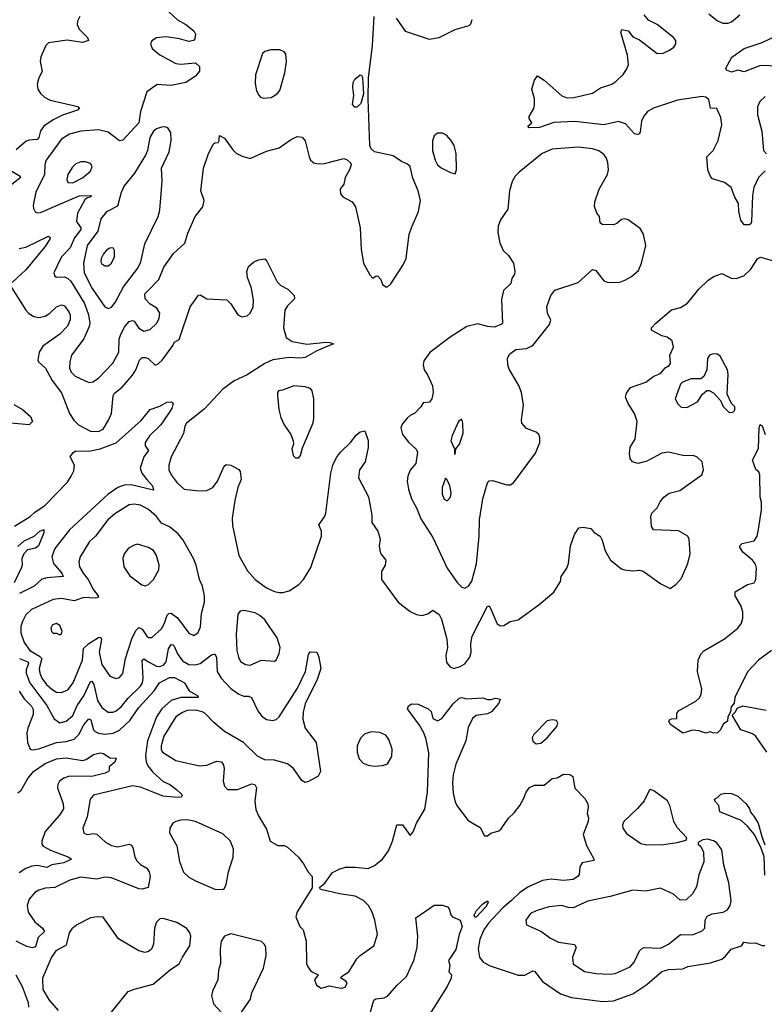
# Model space of a CAD drawing. Extents: x 1550320 to 1685906, y 509093 to 640511.
# Tile 53 of 256: x 1594917 to 1599529, y 523333 to 529435. Entities that reach past the tile are written whole.
import ezdxf

# ---------------------------------------------------------------- set-up
doc = ezdxf.new("R2010")
doc.units = 0

msp = doc.modelspace()

# ---------------------------------------------------------------- linework, layer by layer
at = {"layer": '0CON20XD'}
for points in [[(1595785.7, 529535), (1595893.4, 529433.4), (1595945, 529404.4), (1595996.2, 529365), (1596006.7, 529345), (1596002.5, 529315), (1595993.8, 529306.2), (1595965, 529300), (1595906.6, 529316.6), (1595825, 529329.4), (1595765, 529322.5), (1595735, 529303.8), (1595727.8, 529285), (1595736.7, 529256.7), (1595785, 529216.7), (1595885, 529162.9), (1595915, 529160), (1596005, 529167.5), (1596030, 529145), (1596030, 529115), (1596005, 529083.8), (1595945, 529045.8), (1595852.3, 529027.7), (1595768, 529032), (1595705, 528986.7), (1595665.5, 528865), (1595654.7, 528795), (1595555, 528688), (1595535, 528684.3), (1595465, 528737.1), (1595405, 528751.2), (1595295, 528744.6), (1595226, 528725), (1595175, 528693.3), (1595081.8, 528565), (1595073.2, 528536.8), (1595070.6, 528475), (1595017.3, 528365), (1595000, 528285), (1595002, 528265), (1595013.3, 528243.3), (1595025, 528237.5), (1595045, 528239.4), (1595285, 528342.5), (1595360, 528345), (1595356.2, 528335), (1595335, 528330), (1595321.2, 528318.8), (1595274.8, 528235), (1595269.1, 528185), (1595295.2, 528145.2), (1595295.4, 528135), (1595257.2, 528082.8), (1595229, 528021), (1595175, 527965.8), (1595128, 527865), (1595133.8, 527845), (1595145, 527838.8), (1595195, 527840.8), (1595215, 527831.8), (1595233.6, 527813.6), (1595318.4, 527675), (1595343.5, 527605), (1595351.1, 527555), (1595347.2, 527532.8), (1595313.2, 527456.8), (1595237.9, 527355), (1595226.8, 527315), (1595226.2, 527275), (1595235, 527250.8), (1595260.6, 527225), (1595345, 527185.6), (1595369.8, 527190.2), (1595405, 527212.2), (1595494.4, 527305.6), (1595531.8, 527375), (1595533.5, 527455), (1595542.5, 527485), (1595567.3, 527532.7), (1595595, 527564.5), (1595615, 527570.6), (1595625, 527567.1), (1595655, 527522), (1595685, 527503.5), (1595725, 527515.6), (1595765.6, 527555), (1595780.6, 527585), (1595784.3, 527615), (1595766.5, 527646.5), (1595725, 527670.8), (1595694.3, 527705), (1595691.9, 527735), (1595707.5, 527752.5), (1595778.2, 527825), (1595809.7, 527900.3), (1595870, 527985), (1595939.5, 528050.5), (1595957.9, 528112.1), (1596004.3, 528215), (1596050.8, 528275), (1596058.6, 528315), (1596038.6, 528375), (1596055.8, 528515), (1596085, 528600), (1596115, 528663.3), (1596125, 528671.2), (1596146.2, 528673.8), (1596152.5, 528685), (1596153.6, 528716.4), (1596185, 528700), (1596237.5, 528627.5), (1596258.3, 528608.3), (1596295, 528588.8), (1596345, 528573.8), (1596445, 528620.8), (1596525, 528640), (1596595, 528690), (1596635, 528710), (1596667.5, 528707.5), (1596684.1, 528684.1)], [(1595290, 529455), (1595274.4, 529425), (1595273.1, 529405), (1595285.5, 529375.5), (1595336.2, 529325), (1595342.5, 529305), (1595306.6, 529293.4), (1595211.9, 529308.1), (1595095, 529290.4), (1595079.6, 529275), (1595047.3, 529205), (1595044.7, 529175), (1595056.1, 529113.9), (1595035, 529073.3), (1595024.5, 529035), (1595029.4, 529005), (1595046.2, 528976.2), (1595070, 528955), (1595105, 528936.8), (1595277.3, 528897.3), (1595287.7, 528887.7), (1595275.3, 528874.7), (1595182.9, 528842.9), (1595125, 528814.7), (1595066.2, 528773.8), (1595045, 528745.7), (1595035.3, 528705), (1595025, 528691.8), (1594975, 528688.8), (1594957.9, 528682.1), (1594895, 528627.8)], [(1596684.1, 528684.1), (1596709.2, 528585), (1596718.8, 528565), (1596738.3, 528548.3), (1596765, 528542), (1596805, 528544.2), (1596925, 528573.8), (1596946.1, 528566.1), (1596967.5, 528545), (1596970, 528535), (1596960, 528505), (1596932.9, 528457.1), (1596923.6, 528416.4), (1596902.5, 528385), (1596904.2, 528355), (1596917.5, 528337.5), (1596976.4, 528306.4), (1596997.8, 528275), (1597024.7, 528144.7), (1597031.5, 528011.5), (1597045.7, 527925.7), (1597085, 527853.3), (1597105, 527832.5), (1597125, 527847.5), (1597135, 527845.8), (1597152.7, 527825), (1597163.3, 527793.3), (1597185, 527778.9), (1597195, 527778.6), (1597215, 527797.5), (1597291.9, 527915), (1597310, 527955), (1597329.7, 528105), (1597348.8, 528155), (1597386.9, 528245), (1597398.6, 528315), (1597385.6, 528375), (1597351.7, 528451.7), (1597334.7, 528524.7), (1597319.5, 528539.5), (1597282, 528555), (1597230.3, 528590.3), (1597115, 528616.2), (1597093.8, 528635), (1597086.2, 528655), (1597075.6, 528945), (1597076.9, 529075), (1597101.4, 529275), (1597112.5, 529455)], [(1597248.8, 529445), (1597305, 529363.3), (1597453.9, 529313.9), (1597515, 529324.2), (1597615, 529374.2), (1597700.7, 529399.3), (1597710.7, 529409.3), (1597718.8, 529435)], [(1599535, 528498.1), (1599493, 528457), (1599464.6, 528395.4), (1599455.7, 528345), (1599450, 528185), (1599445, 528170), (1599435, 528162.5), (1599405, 528163.3), (1599382.7, 528192.7), (1599370.8, 528245), (1599369.2, 528295), (1599346, 528335), (1599323.8, 528395), (1599282.5, 528425), (1599207.7, 528447.7), (1599195, 528462.5), (1599180, 528505), (1599172.5, 528585), (1599212, 528625), (1599243.1, 528685), (1599265, 528782.5), (1599258.7, 528828.7), (1599235.8, 528885), (1599195, 528886.7), (1599185, 528940.8), (1599166.2, 528955), (1599145, 528958.5), (1598991.2, 528935), (1598843.5, 528886.5), (1598805.5, 528865), (1598783.1, 528836.9), (1598768.7, 528805), (1598760, 528740), (1598755, 528727.5), (1598745, 528723.3), (1598725, 528728), (1598669.5, 528789.5), (1598625, 528803.6), (1598535, 528783.3), (1598354.6, 528804.6), (1598225, 528798.2), (1598135.9, 528765.9), (1598072.5, 528765), (1598063.3, 528775), (1598090, 528795), (1598073, 528823), (1598072.5, 528835), (1598101.2, 528885), (1598106.1, 528906.1), (1598106, 528945), (1598088.8, 529005), (1598105, 529060), (1598123.8, 529086.2), (1598165, 529060.8), (1598275, 528962.9), (1598305, 528950.9), (1598348.5, 528951.5), (1598465, 528979.3), (1598515, 529013.1), (1598584.1, 529035.9), (1598608.7, 529051.3), (1598654.3, 529095), (1598675.8, 529125), (1598687.1, 529155), (1598682.5, 529215), (1598641.2, 529355), (1598646.4, 529373.6), (1598685, 529366.2), (1598715, 529327.5), (1598755, 529310.8), (1598865, 529224.3), (1598903.4, 529226.6), (1598941.2, 529245), (1598968, 529265), (1598980.8, 529285), (1598980, 529305), (1598965.6, 529325), (1598865, 529404.4), (1598811.5, 529431.5), (1598784.6, 529464.6)], [(1599185, 529470), (1599238.3, 529428.3), (1599272.8, 529412.8), (1599305, 529413.5), (1599325, 529421.9), (1599376.7, 529465)], [(1599615, 529147.5), (1599505, 529150), (1599405, 529111.2), (1599365, 529120.8), (1599325, 529108.5), (1599295, 529121.2), (1599289.7, 529135), (1599327.5, 529202.5), (1599403.2, 529256.8), (1599515, 529293.5), (1599615, 529341.3)], [(1596425, 528948.8), (1596475, 528952.5), (1596511.2, 528975), (1596527.5, 528995), (1596559.2, 529105), (1596569.2, 529175), (1596565, 529220), (1596555, 529236.2), (1596527.7, 529247.7), (1596471.7, 529248.3), (1596435, 529236.7), (1596420, 529225), (1596377, 529093), (1596375, 529040), (1596384.3, 528994.3), (1596397.7, 528967.7), (1596407.5, 528955), (1596425, 528948.8)], [(1597005, 528892.5), (1596993, 528893), (1596978.3, 528908.3), (1596986.7, 528965), (1596980, 529015), (1596982.5, 529045), (1596993.6, 529066.4), (1597025, 529092.5), (1597035, 529090), (1597040, 529075), (1597045.7, 528974.3), (1597030, 528915), (1597005, 528892.5)], [(1599535, 528958.1), (1599501.5, 528928.5), (1599487.1, 528895), (1599487.1, 528845), (1599514.5, 528744.5), (1599523.1, 528625), (1599543, 528603)], [(1595465, 527645.6), (1595485, 527652.2), (1595508.2, 527681.8), (1595560.6, 527779.4), (1595649.6, 527895), (1595666.5, 527935), (1595691.3, 528045), (1595774.1, 528215), (1595784.1, 528255), (1595793.8, 528355), (1595799.2, 528435), (1595795.6, 528515), (1595841.9, 528615), (1595855.5, 528685), (1595852.9, 528735), (1595834.2, 528764.2), (1595815, 528770.8), (1595795, 528769.4), (1595765, 528758.5), (1595745, 528743.1), (1595722.5, 528705), (1595709.5, 528625), (1595696.9, 528595), (1595627.4, 528482.6), (1595563.1, 528405), (1595545, 528363.3), (1595521.8, 528278.2), (1595455, 528243.2), (1595418.6, 528201.4), (1595400.3, 528125), (1595335.7, 528035), (1595311.9, 527925), (1595316.2, 527865), (1595365, 527769.2), (1595445, 527654.4), (1595465, 527645.6)], [(1597615, 528480), (1597623.3, 528505), (1597619.4, 528605), (1597607.8, 528655), (1597588.3, 528688.3), (1597559.8, 528719.8), (1597535, 528732.2), (1597505, 528732.2), (1597485, 528715.8), (1597474.6, 528684.6), (1597474.6, 528624.6), (1597489.4, 528565), (1597505.5, 528535.5), (1597526.8, 528516.8), (1597585, 528486.7), (1597615, 528480)], [(1597675, 525912), (1597696, 525925), (1597716.7, 525955), (1597747.3, 526062.7), (1597762.5, 526235), (1597764.5, 526334.5), (1597786.5, 526465), (1597813.8, 526565), (1597825, 526576.7), (1597845, 526580), (1597935, 526551.2), (1597955, 526551.2), (1597975.8, 526564.2), (1598110.9, 526749.1), (1598138.9, 526815), (1598139.4, 526845), (1598132, 526865), (1598115, 526878), (1598055, 526901.2), (1598026.2, 526935), (1598024.2, 526955.8), (1598038, 527045), (1598026, 527125), (1598007.9, 527167.9), (1597948.3, 527268.3), (1597940, 527295), (1597937.5, 527337.5), (1597953.3, 527365), (1597990, 527390), (1598055, 527397.5), (1598094.6, 527415.4), (1598197.5, 527545), (1598207, 527573), (1598186.1, 527616.1), (1598182, 527655), (1598206, 527725), (1598232.4, 527757.6), (1598376.7, 527805), (1598465, 527886), (1598485, 527880), (1598535, 527817.1), (1598555, 527808.1), (1598596.4, 527806.4), (1598635, 527808.8), (1598665, 527819.5), (1598706.9, 527843.1), (1598749.5, 527880.5), (1598768.9, 527925), (1598794.3, 528035), (1598780, 528105), (1598760.3, 528140.3), (1598685, 528194.2), (1598665, 528200), (1598645, 528196.7), (1598615, 528172), (1598595.6, 528164.4), (1598525, 528165.6), (1598511.9, 528175), (1598508, 528215), (1598492.5, 528235), (1598477.9, 528277.9), (1598478.9, 528305), (1598506.5, 528385), (1598557.5, 528475), (1598563.3, 528505), (1598560.3, 528550.3), (1598550.3, 528580.3), (1598535, 528600), (1598505, 528621.4), (1598465, 528634.5), (1598375, 528644.5), (1598215, 528632.2), (1598152.5, 528605), (1598010.6, 528489.4), (1597985, 528464), (1597967.2, 528432.8), (1597951.1, 528375), (1597940.5, 528259.5), (1597895.8, 528195), (1597880.8, 528155), (1597878.6, 528115), (1597891.3, 528051.3), (1597912, 528005), (1597944.3, 527974.3), (1597976, 527925), (1597983.8, 527875), (1597981.7, 527858.3), (1597965, 527830), (1597959.7, 527800.3), (1597913.2, 527756.8), (1597900.5, 527700.5), (1597907.5, 527555), (1597900, 527545), (1597855, 527530), (1597813.6, 527533.6), (1597755, 527550), (1597686.1, 527533.9), (1597582.4, 527467.6), (1597457.6, 527372.4), (1597419.8, 527320.2), (1597415.6, 527295), (1597422.2, 527265), (1597443.4, 527233.4), (1597474.2, 527165), (1597477.1, 527125), (1597469.2, 527085), (1597455, 527064), (1597415, 527060), (1597400.8, 527035), (1597365, 526995.8), (1597335, 526981.5), (1597316.7, 526965), (1597285, 526928.1), (1597276.9, 526905), (1597287.5, 526865), (1597325, 526815.6), (1597372.9, 526772.9), (1597380, 526755), (1597370.8, 526685), (1597335, 526643.3), (1597320, 526605), (1597316.9, 526575), (1597324.4, 526525), (1597344.2, 526465), (1597376.2, 526406.2), (1597400.9, 526340.9), (1597475.5, 526225), (1597565.6, 526035), (1597626.6, 525946.6), (1597655, 525918.8), (1597675, 525912)], [(1595245, 528424.2), (1595305.6, 528455), (1595355.6, 528495), (1595366.5, 528525), (1595355, 528544.2), (1595325, 528554.4), (1595295, 528554.4), (1595265, 528541.4), (1595241.2, 528518.8), (1595215, 528476), (1595208.8, 528445), (1595216, 528425), (1595245, 528424.2)], [(1594868.1, 528495), (1594920.8, 528465), (1594920.6, 528455), (1594855, 528404)], [(1594914, 528016), (1594955.8, 528024.2), (1595095, 528093.8), (1595105.6, 528085.6), (1595104.2, 528075), (1595072.7, 528027.3), (1594955.2, 527884.8), (1594871.1, 527805)], [(1595445, 527908.6), (1595465, 527909.4), (1595485.6, 527925), (1595503.3, 527965), (1595504.4, 528004.4), (1595495, 528020), (1595475, 528019.4), (1595455, 528005.6), (1595435, 527982.9), (1595421.8, 527955), (1595419.5, 527935), (1595425, 527920.8), (1595445, 527908.6)], [(1599445, 527888), (1599487, 527953), (1599505, 527962.5), (1599585, 527940)], [(1594865.5, 527775), (1594954.5, 527635), (1594974.2, 527614.2), (1595005, 527595.4), (1595035, 527590), (1595075, 527597.5), (1595104.4, 527615), (1595145, 527655.6), (1595175, 527668.1), (1595195, 527661.9), (1595221.5, 527625), (1595228.9, 527605), (1595229.6, 527575), (1595213.6, 527535), (1595166.5, 527485), (1595059.4, 527410.6), (1595036.9, 527375), (1595028.6, 527325), (1595033.7, 527313.7), (1595076, 527276), (1595118.5, 527198.5), (1595175, 527122.9), (1595225, 526994.3), (1595253, 526953), (1595281.2, 526925), (1595355, 526885.2), (1595405, 526883.3), (1595433.8, 526896.2), (1595467.7, 526952.3), (1595484.6, 526995), (1595496.6, 527103.4), (1595505, 527120.6), (1595552.6, 527157.4), (1595615, 527231.9), (1595635.7, 527264.3), (1595659.1, 527325), (1595675, 527340.5), (1595695, 527342.1), (1595712.5, 527335), (1595755, 527292.9), (1595775, 527301.1), (1595798.8, 527325), (1595861.3, 527408.7), (1595875, 527436.2), (1595905, 527453.8), (1595972.5, 527655), (1596025, 527728), (1596035, 527730), (1596075, 527705.7), (1596199.5, 527699.5), (1596225, 527673.3), (1596268.8, 527605), (1596293.2, 527593.2), (1596325, 527600), (1596344.2, 527615), (1596363.8, 527656.2), (1596365.5, 527695.5), (1596351.7, 527771.7), (1596327.7, 527837.7), (1596323.8, 527875), (1596334.2, 527905.8), (1596365, 527932.5), (1596395, 527947.5), (1596435, 527952.5), (1596447.9, 527937.9), (1596510.8, 527810.8), (1596535, 527787.5), (1596576.7, 527765), (1596616.2, 527725), (1596618, 527705), (1596575, 527662), (1596559.4, 527635), (1596551.4, 527525), (1596567.1, 527465), (1596605, 527440.9), (1596695, 527424.6), (1596815, 527436.5), (1596837.5, 527435), (1596860, 527425), (1596757.5, 527382.5), (1596685, 527341.1), (1596655, 527336.7), (1596585, 527340.3), (1596485, 527326.9), (1596435, 527304.1), (1596325.2, 527234.7), (1596245, 527196.2), (1596175, 527145.5), (1596059.1, 527020.9), (1595950.6, 526935), (1595940, 526915), (1595930.7, 526869.3), (1595855.6, 526725), (1595840.6, 526675), (1595840.8, 526645), (1595854.2, 526615), (1595891.4, 526565), (1595935, 526526.2), (1596025.8, 526514.2), (1596075, 526516.2), (1596113.3, 526535), (1596141.2, 526575), (1596183, 526667), (1596195, 526678.8), (1596225, 526673.3), (1596275, 526647.5), (1596283.3, 526635), (1596287.9, 526585), (1596267.8, 526535), (1596249.6, 526455), (1596232.5, 526345), (1596235, 526300), (1596274.7, 526114.7), (1596328.9, 526018.9), (1596375.4, 525965.4), (1596444.8, 525914.7), (1596495, 525891.5), (1596525, 525884.6), (1596545.9, 525884.1), (1596585, 525895.4), (1596645.6, 525935), (1596675, 525965.6), (1596719.6, 526040.4), (1596787.1, 526235), (1596785.8, 526265), (1596770, 526305), (1596805, 526353.3), (1596813, 526377), (1596843.5, 526625), (1596856.9, 526675), (1596879.1, 526720.9), (1596904, 526755), (1596965.9, 526814.1), (1597000.5, 526859.5), (1597025, 526880), (1597055, 526887.5), (1597075.9, 526825.9), (1597075.9, 526784.1), (1597057.5, 526695), (1597022.5, 526645), (1597016.2, 526595), (1597077, 526477), (1597098.6, 526365), (1597098.8, 526318.8), (1597135.8, 526265), (1597148.6, 526215), (1597144.2, 526175), (1597148, 526145), (1597154.3, 526124.3), (1597184, 526085), (1597180, 526055), (1597158, 526015), (1597158.8, 525965), (1597260.8, 525825), (1597335, 525766.5), (1597375, 525748.5), (1597407.6, 525742.4), (1597445, 525751.9), (1597475.9, 525775.9), (1597515, 525748), (1597530.3, 525720.3), (1597562.9, 525595), (1597567.5, 525545), (1597555.8, 525495), (1597560.5, 525450.5), (1597582.5, 525425), (1597605, 525413.3), (1597645, 525426), (1597675, 525442), (1597704.4, 525485), (1597713.1, 525515), (1597711.7, 525568.3), (1597719.5, 525615), (1597815, 525800), (1597825, 525800), (1597831.2, 525791.2), (1597875, 525690), (1597895, 525678), (1597915, 525680), (1597955, 525705.8), (1598005, 525716), (1598135, 525810.8), (1598225, 525886.2), (1598265.9, 525954.1), (1598270, 525985), (1598306, 526035), (1598315.9, 526064.1), (1598328.8, 526175), (1598353.3, 526245), (1598380, 526285), (1598405, 526290), (1598455, 526282.5), (1598476.1, 526256.1), (1598512.5, 526235), (1598525, 526210), (1598542.3, 526142.3), (1598576.4, 526086.4), (1598645, 526031.4), (1598662.5, 526025), (1598715, 526020), (1598755, 526023.8), (1598777.7, 526017.7), (1598887.9, 525937.9), (1598945, 525909.2), (1598981.2, 525935), (1599015, 525973.3), (1599054.4, 526065), (1599070.6, 526125), (1599064.3, 526215), (1599055, 526233.8), (1598996.6, 526266.6), (1598843.2, 526273.2), (1598830, 526295), (1598825.7, 526355), (1598832.4, 526377.6), (1598865, 526408.8), (1598883.4, 526446.6), (1598906.2, 526475), (1598939.7, 526500.3), (1599005, 526516.7), (1599141.2, 526615), (1599152.5, 526645), (1599144.3, 526694.3), (1599113.3, 526723.3), (1599095, 526731.5), (1599025, 526734.6), (1598935, 526754.4), (1598895, 526749.2), (1598801.4, 526698.6), (1598745, 526683.8), (1598712.5, 526695), (1598698.8, 526715), (1598693.3, 526745), (1598698.8, 526785), (1598730, 526835), (1598740.8, 526945), (1598725.8, 526995), (1598685, 527056.7), (1598668.8, 527095), (1598675, 527120), (1598700, 527155), (1598795, 527187.5), (1598843.9, 527226.1), (1598885, 527242.5), (1598915, 527277.5), (1598939.3, 527290.7), (1598947.5, 527305), (1598943.8, 527355), (1598966, 527405), (1598958.8, 527445), (1598926.8, 527466.8), (1598895, 527475.8), (1598831.2, 527511.2), (1598830, 527525), (1598856.2, 527555), (1598954.2, 527635.8), (1599008.8, 527651.2), (1599053, 527677), (1599123.3, 527765), (1599180.5, 527819.5), (1599216.4, 527843.6), (1599265, 527862.5), (1599322.7, 527832.7), (1599355, 527830), (1599402.1, 527847.9), (1599445, 527888)], [(1599315, 527000), (1599335, 527002.5), (1599346.9, 527015), (1599345.8, 527035), (1599326, 527056), (1599298.8, 527115), (1599305.6, 527235), (1599300.8, 527265), (1599255, 527349.2), (1599235, 527363.1), (1599205, 527362.9), (1599190, 527355), (1599177.5, 527335), (1599173.8, 527265), (1599155, 527222.5), (1599135, 527210), (1599075, 527210), (1599021.7, 527188.3), (1599010, 527175), (1598977.5, 527085), (1598994.2, 527054.2), (1599014.2, 527034.2), (1599048.3, 527031.7), (1599115, 527066.7), (1599146.1, 527113.9), (1599173.9, 527136.1), (1599186.4, 527136.4), (1599215, 527122.5), (1599257.5, 527075), (1599275, 527037.5), (1599307.5, 527005), (1599315, 527000)], [(1596645, 526720), (1596657, 526733), (1596668.3, 526781.7), (1596734.5, 526935.5), (1596739.5, 526965), (1596737.8, 527085), (1596728, 527135), (1596718.8, 527148.8), (1596685, 527159.2), (1596615, 527165.7), (1596545, 527138.8), (1596520, 527135), (1596513.3, 527125), (1596513.6, 527106.4), (1596521.7, 527018.3), (1596535, 526970), (1596555.7, 526925), (1596596.2, 526865), (1596610, 526825), (1596612.5, 526805), (1596603.3, 526775), (1596610, 526735), (1596625, 526720), (1596645, 526720)], [(1594880.2, 527050.2), (1594935, 527020), (1594983.8, 526975), (1594996.7, 526945), (1594975, 526924.2), (1594766.4, 526943.6)], [(1594885, 526295.4), (1594982.5, 526355), (1595008.9, 526381.1), (1595072.9, 526425), (1595212.1, 526567.9), (1595236.7, 526605), (1595251.7, 526638.3), (1595255.6, 526675), (1595230, 526725), (1595248.3, 526751.7), (1595265, 526763.3), (1595345, 526761.5), (1595415, 526775.3), (1595515, 526811.6), (1595669.1, 526950.9), (1595725, 527020), (1595785, 527040.6), (1595828.8, 527065), (1595857, 527067), (1595868.3, 527058.3), (1595858.9, 527025), (1595792.1, 526925), (1595720.9, 526855), (1595693.8, 526815), (1595694.8, 526794.8), (1595714.4, 526765), (1595685.3, 526724.7), (1595662.7, 526655), (1595673.8, 526625), (1595705.3, 526585), (1595738.5, 526545), (1595745, 526520), (1595608, 526552), (1595565, 526549.7), (1595525, 526535.3), (1595464.6, 526495), (1595225, 526272.7), (1595135, 526156.9), (1595116.8, 526105), (1595127.3, 526065), (1595177.7, 526005), (1595185.4, 525984.6), (1595085, 525976.7), (1595055, 525968.5), (1595007.1, 525925), (1594915, 525879.3)], [(1597615, 526740), (1597617.5, 526775), (1597641.2, 526805), (1597663, 526873), (1597662.5, 526935), (1597655, 526960), (1597633.8, 526945), (1597595, 526857.5), (1597588, 526825), (1597610, 526775), (1597610, 526745), (1597615, 526740)], [(1599573.8, 525526.2), (1599492.9, 525465), (1599425, 525392.5), (1599346.7, 525235), (1599341.7, 525198.3), (1599323, 525177), (1599320, 525145), (1599302.5, 525115), (1599301.7, 525088.3), (1599275, 525070), (1599257.5, 525035), (1599240, 525015), (1599215, 525012.5), (1599195, 525022.5), (1599165, 525013.3), (1599125, 525027.5), (1599085, 525032.5), (1599023.9, 525013.9), (1598947, 525067), (1598937.5, 525085), (1598942.5, 525095), (1598955, 525102.5), (1598986.4, 525103.6), (1598987.5, 525135), (1598998.3, 525151.7), (1599105, 525212), (1599127.9, 525232.1), (1599138.8, 525255), (1599141.2, 525285), (1599116.1, 525396.1), (1599118.8, 525465), (1599135, 525502.5), (1599155, 525522.5), (1599283, 525597), (1599364.2, 525665), (1599388.6, 525695), (1599396.9, 525725), (1599395.7, 525765), (1599384.2, 525805), (1599348, 525865), (1599348.3, 525888.3), (1599425, 525933.8), (1599466.1, 525943.9), (1599476.2, 525965), (1599480, 526035), (1599475, 526060), (1599455.8, 526085), (1599396, 526135), (1599376.7, 526165), (1599376.7, 526175), (1599391.2, 526188.8), (1599465.5, 526204.5), (1599485, 526233.3), (1599493.6, 526275), (1599512, 526398), (1599511.2, 526445), (1599503.3, 526475), (1599501.2, 526615), (1599495, 526632.5), (1599476.4, 526646.4), (1599456.7, 526705), (1599492.7, 526777.3), (1599496.2, 526905), (1599503.9, 526926.1), (1599515, 526917.5), (1599534.2, 526865)], [(1597565, 526453.3), (1597585.8, 526475), (1597589.1, 526505), (1597581.8, 526545), (1597565, 526583.8), (1597555, 526593.3), (1597534.4, 526535), (1597533.1, 526495), (1597545, 526462.5), (1597565, 526453.3)], [(1595175, 525264.5), (1595215, 525282.2), (1595248.8, 525325), (1595306.7, 525465), (1595312.3, 525537.7), (1595345, 525568), (1595405, 525605.6), (1595417.5, 525607.5), (1595424.5, 525594.5), (1595409.4, 525515), (1595425, 525438), (1595475, 525367.5), (1595515, 525352.2), (1595535, 525359.2), (1595555, 525383.8), (1595573, 525477), (1595612.7, 525605), (1595638.4, 525651.6), (1595655, 525668.5), (1595675, 525657.3), (1595705, 525614.4), (1595715, 525606.9), (1595735, 525605.7), (1595795, 525659.4), (1595814.6, 525695), (1595830, 525745), (1595841.2, 525755), (1595855, 525757.1), (1595895, 525727.8), (1595965, 525632.9), (1595995, 525619.2), (1596022.4, 525637.6), (1596037.2, 525672.8), (1596043.3, 525755), (1596061.4, 525825), (1596062, 525865), (1596048.8, 525925), (1596030.8, 525965), (1596010, 526055), (1595994.4, 526095), (1595928.7, 526208.7), (1595898.1, 526248.1), (1595845, 526291.2), (1595795.6, 526315), (1595764.6, 526355), (1595715, 526399.2), (1595665, 526425.4), (1595625, 526433.1), (1595595, 526429.1), (1595506.7, 526373.3), (1595463.6, 526335), (1595387.3, 526235), (1595348.9, 526201.1), (1595292.2, 526105), (1595283.5, 526075), (1595286.5, 526045), (1595309.1, 526005), (1595341.6, 525965), (1595375, 525901.4), (1595403.8, 525865), (1595403.3, 525855), (1595385, 525849.2), (1595315, 525853.9), (1595255, 525833.6), (1595175, 525847.3), (1595125, 525842), (1594989.7, 525780.3), (1594955, 525746.7), (1594934.4, 525704.4), (1594924.7, 525675), (1594924.7, 525635.3), (1594943.7, 525575), (1594979.4, 525525), (1595040.5, 525490.5), (1595053.3, 525475), (1595037.5, 525415), (1595040.8, 525385), (1595054.2, 525355), (1595083.6, 525315), (1595115, 525285.4), (1595145, 525267.5), (1595175, 525264.5)], [(1594905, 526170.8), (1594945, 526205.5), (1595006.1, 526233.9), (1595041.2, 526265), (1595066.2, 526276.2), (1595065.6, 526255), (1595032.7, 526175), (1595015, 526160), (1594965, 526148.6), (1594942.9, 526125), (1594930.6, 526095), (1594932.2, 526055), (1594926.9, 526035), (1594882, 525945)], [(1595695, 525926.2), (1595715, 525933.8), (1595745, 525966.2), (1595779.2, 526025), (1595780.6, 526055), (1595764.2, 526115), (1595746, 526145), (1595715, 526164.2), (1595646.4, 526183.6), (1595625, 526178.8), (1595590.5, 526159.5), (1595563.8, 526125), (1595556, 526095), (1595562.5, 526045), (1595598.8, 525988.8), (1595672.5, 525932.5), (1595695, 525926.2)], [(1596345, 525434.4), (1596415, 525465.6), (1596495, 525460), (1596505, 525466.7), (1596525, 525506.7), (1596530, 525545), (1596511.8, 525605), (1596435.7, 525715.7), (1596405, 525742.9), (1596375, 525759.1), (1596306.1, 525773.9), (1596281.7, 525768.3), (1596268.8, 525751.2), (1596258.2, 525625), (1596262.3, 525525), (1596271.5, 525485), (1596285, 525458), (1596315, 525438.6), (1596345, 525434.4)], [(1595165, 525622.5), (1595175, 525630), (1595180, 525645), (1595165, 525680), (1595145, 525692.5), (1595120, 525685), (1595110, 525665), (1595113.9, 525643.9), (1595125, 525633.3), (1595145, 525632.5), (1595165, 525622.5)], [(1594916.7, 525476.7), (1594967.4, 525455), (1594971.6, 525445), (1594957.1, 525405), (1594957.2, 525385), (1594980.2, 525325), (1595085, 525183.8), (1595131.2, 525101.2), (1595165, 525078.2), (1595205, 525087.5), (1595245, 525122.5), (1595273.4, 525185), (1595314, 525245), (1595355, 525333.3), (1595364.5, 525335.5), (1595375.4, 525315.4), (1595399.5, 525215), (1595425, 525171.8), (1595465, 525143.6), (1595495, 525142.9), (1595515, 525151.5), (1595545, 525175.5), (1595589, 525231), (1595666, 525305), (1595677.2, 525325), (1595682.1, 525355), (1595675, 525466), (1595685, 525474.6), (1595715.2, 525455.1), (1595765, 525429.5), (1595785, 525427.2), (1595807.5, 525435), (1595823.9, 525456.1), (1595839, 525535), (1595855, 525561.8), (1595865, 525561.5), (1595873, 525553), (1595895, 525504.6), (1595925, 525462), (1595965, 525439.1), (1596005, 525436.6), (1596035, 525444.1), (1596105, 525498.5), (1596125, 525504), (1596135, 525482.5), (1596139.6, 525395), (1596165, 525354.4), (1596225, 525289.6), (1596275, 525254.6), (1596305, 525241.8), (1596335, 525242.5), (1596352.5, 525235), (1596391.7, 525151.7), (1596415, 525120.6), (1596445, 525097.8), (1596485, 525092.5), (1596505, 525098.2), (1596525, 525115.5), (1596638.4, 525291.6), (1596687.1, 525395), (1596705, 525500), (1596715, 525517.5), (1596757.5, 525515), (1596770, 525485), (1596781.2, 525415), (1596760, 525345), (1596684.7, 525195.3), (1596672.5, 525142.5), (1596670.9, 525100.9), (1596686, 525045), (1596754, 524955), (1596780, 524775), (1596765, 524746.7), (1596705, 524713.3), (1596685, 524706.7), (1596665, 524720), (1596612, 524795), (1596575, 524822.5), (1596495, 524845.5), (1596435, 524848.5), (1596390.8, 524870.8), (1596303.3, 524955), (1596185, 525023.2), (1596118.5, 525078.5), (1596065.3, 525135), (1596046.3, 525146.3), (1596005, 525156), (1595955, 525153.8), (1595925, 525142.4), (1595885, 525113.8), (1595809.5, 524995), (1595792.4, 524935), (1595792.8, 524915), (1595802.1, 524895), (1595885, 524844.6), (1596031.4, 524811.4), (1596075, 524814.5), (1596135, 524839.5), (1596166.7, 524836.7), (1596180, 524815), (1596183.3, 524795), (1596177.1, 524715), (1596185.8, 524685), (1596205, 524664.2), (1596265, 524664.4), (1596355, 524699.2), (1596373.3, 524695), (1596384, 524675), (1596372.5, 524595), (1596379.8, 524539.8), (1596395, 524501.2), (1596445, 524417.5), (1596467.5, 524345), (1596515, 524317.5), (1596555, 524316.7), (1596576.1, 524306.1), (1596643.3, 524245), (1596674, 524204), (1596705, 524150), (1596727.5, 524125), (1596728, 524055), (1596635, 523906.7), (1596628, 523875), (1596652.5, 523815), (1596672.5, 523795), (1596690.8, 523725), (1596693.6, 523585), (1596698.8, 523568.8), (1596719.5, 523539.5), (1596766.2, 523515), (1596742.5, 523485), (1596755, 523452), (1596785, 523434), (1596835, 523447.5), (1596895, 523434.2), (1596915, 523434), (1596935, 523442), (1596945.5, 523465.5), (1596937.5, 523477.5), (1596906.7, 523495), (1596910, 523505), (1596956.1, 523533.9), (1597004.3, 523615), (1597025, 523636), (1597110, 523695), (1597134, 523765), (1597116.7, 523855), (1597100.6, 523905), (1597076.9, 523945), (1597047.1, 523977.1), (1596995, 524003.3), (1596896.8, 524016.8), (1596827.5, 524035), (1596780, 524045), (1596773.9, 524056.1), (1596806.4, 524083.6), (1596855, 524150), (1596895, 524171.2), (1596935, 524182), (1596995, 524182.9), (1597075, 524174.4), (1597115, 524194.3), (1597165, 524232.5), (1597201.9, 524285), (1597225.6, 524345), (1597253.3, 524445), (1597287.5, 524445), (1597335, 524380), (1597355, 524401.2), (1597375.6, 524455), (1597427, 524543), (1597442.2, 524647.8), (1597451.7, 524891.7), (1597434.7, 524975), (1597419.6, 525015), (1597392.6, 525062.6), (1597318.8, 525165), (1597325, 525182.5), (1597346.1, 525196.1), (1597385, 525194), (1597446.2, 525165), (1597465, 525146.7), (1597476, 525105), (1597505, 525090.6), (1597532, 525105), (1597602, 525195), (1597639.1, 525230.9), (1597655, 525234.2), (1597685, 525226.7), (1597785, 525233.3), (1597815, 525222), (1597835, 525221.2), (1597865, 525231.2), (1597892.5, 525225), (1597885, 525200), (1597840, 525145), (1597815, 525134), (1597745, 525123.8), (1597722.5, 525105), (1597695, 525047.5), (1597679.4, 524965), (1597619.3, 524820.7), (1597601.6, 524755), (1597596.6, 524705), (1597602.3, 524642.3), (1597615, 524586.7), (1597628, 524558), (1597695, 524471.4), (1597768.7, 524428.7), (1597795, 524377.5), (1597815, 524376.7), (1597835, 524393.8), (1597885, 524408), (1597898.9, 524421.1), (1597944.4, 524485.6), (1597980.3, 524519.7), (1598014, 524565), (1598040.3, 524609.7), (1598053.2, 524646.8), (1598074.1, 524675.9), (1598105, 524691.2), (1598165, 524691.4), (1598215, 524732), (1598245, 524736.7), (1598285, 524760), (1598325, 524756.2), (1598342.5, 524745), (1598355, 524672.5), (1598417.7, 524607.7), (1598436.1, 524576.1), (1598438.8, 524555), (1598431.4, 524515), (1598439.4, 524489.4), (1598438.3, 524465), (1598406.5, 524385), (1598426.8, 524316.8), (1598473.8, 524235), (1598472.5, 524225), (1598400.5, 524209.5), (1598386.7, 524185), (1598382.7, 524137.3), (1598373.8, 524125), (1598345, 524107.1), (1598285, 524100.5), (1598208, 524108), (1598155, 524100.9), (1598068.3, 524061.7), (1598014.4, 524025.6), (1597963.6, 523976.4), (1597908.5, 523931.5), (1597819.6, 523835), (1597790.7, 523795), (1597766.6, 523736.6), (1597756.2, 523675), (1597764.6, 523625), (1597787.8, 523595), (1597831, 523571), (1598005, 523514.2), (1598045.8, 523514.2), (1598095, 523540), (1598105, 523539.2), (1598155.4, 523475.4), (1598267.4, 523397.4), (1598335, 523375.6), (1598529.4, 523350.6), (1598595, 523355.4), (1598715, 523398.6), (1598801.2, 523455), (1598893.3, 523536.7), (1598935, 523548.2), (1599025, 523553.5), (1599055, 523566.5), (1599195, 523591.1), (1599266.2, 523613.8), (1599288.9, 523631.1), (1599324.2, 523675), (1599386.7, 523695), (1599402, 523718), (1599445, 523711.4), (1599475, 523714.3), (1599515, 523698.2), (1599531.7, 523698.3)], [(1594913.9, 525273.9), (1594945.2, 525225.2), (1594989.9, 525179.9), (1595000.9, 525160.9), (1595000.2, 525129.8), (1594967.5, 525045), (1594961.8, 525015), (1594964.7, 524954.7), (1594982, 524915), (1594995, 524910.9), (1595035, 524916.1), (1595145, 524955.8), (1595205, 524961.1), (1595255, 524976.5), (1595284.2, 525005), (1595314.9, 525065.1), (1595345, 525103.1), (1595356.6, 525095), (1595374.6, 525035), (1595383.4, 525023.4), (1595405, 525012.7), (1595445, 525006.6), (1595495, 525014.3), (1595535, 525031.6), (1595598.7, 525091.3), (1595655, 525171.8), (1595750.3, 525275), (1595783.1, 525325), (1595845, 525358), (1595875, 525358.5), (1595937.5, 525325), (1595967.5, 525275), (1596020, 525245), (1596022.5, 525235), (1596016.6, 525233.4), (1595915, 525234.7), (1595855.2, 525214.8), (1595796.9, 525165), (1595764.8, 525115.2), (1595709.4, 524965), (1595695.7, 524875), (1595699.5, 524835), (1595710.5, 524810.5), (1595741.3, 524771.3), (1595805, 524714.4), (1595846, 524695), (1595888.8, 524665), (1595920, 524635), (1595923.3, 524625), (1595915, 524616.7), (1595895.6, 524614.4), (1595806.2, 524623.8), (1595747.1, 524645), (1595665, 524679.7), (1595615, 524686.4), (1595375, 524630), (1595354.3, 524605), (1595334.6, 524495.4), (1595308, 524425), (1595315, 524393.3), (1595335, 524386), (1595375, 524390.6), (1595395, 524386.9), (1595448.9, 524338.9), (1595485, 524317.9), (1595525, 524309.6), (1595595, 524325.5), (1595609.2, 524319.2), (1595617.5, 524305), (1595630, 524245), (1595642.8, 524222.8), (1595665, 524199.2), (1595705, 524176.2), (1595719.2, 524155), (1595724.2, 524125), (1595713.6, 524056.4), (1595675, 524045.6), (1595655, 524048.9), (1595485, 524117.6), (1595445, 524120.7), (1595395, 524109.6), (1595295, 524120.3), (1595226.6, 524103.4), (1595135, 524057.9), (1595075, 524052.1), (1595035, 524041.1), (1595010, 524025), (1594975.6, 523985), (1594962.7, 523945), (1594968.8, 523905), (1595010.4, 523845), (1595059.1, 523805), (1595070, 523785), (1595032, 523748), (1595015, 523689.6), (1594995, 523684.1), (1594960.7, 523690.7), (1594895, 523723.6)], [(1599543.8, 524895), (1599475, 524997.5), (1599455, 525010), (1599382.5, 525035), (1599330, 525125), (1599350, 525145), (1599361.7, 525168.3), (1599395, 525182.5), (1599540, 525155)], [(1598115, 524948), (1598145, 524952), (1598185, 524984), (1598244.4, 525055), (1598250.6, 525075), (1598241.1, 525091.1), (1598215.6, 525095.6), (1598185, 525090), (1598102, 525005), (1598090.8, 524985), (1598095, 524963.3), (1598115, 524948)], [(1597115, 524809.1), (1597165, 524813.1), (1597195.7, 524824.3), (1597222.3, 524867.7), (1597224.2, 524915), (1597204, 524975), (1597185, 525001.2), (1597147.9, 525017.9), (1597095, 525020.8), (1597055, 525009.2), (1597027.4, 524982.6), (1597006.9, 524935), (1597006.4, 524895), (1597020.5, 524855), (1597045, 524827.8), (1597075, 524815.5), (1597115, 524809.1)], [(1594905, 524643.6), (1594925, 524660.9), (1594967.5, 524732.5), (1595001.6, 524775), (1595075, 524824.7), (1595145, 524854.1), (1595205, 524860.9), (1595305, 524844.3), (1595329.3, 524850.7), (1595375, 524881.9), (1595415, 524890.8), (1595435, 524886.7), (1595475, 524861.2), (1595515, 524857.5), (1595506.4, 524833.6), (1595471.2, 524805), (1595472, 524785), (1595466.2, 524775), (1595446.7, 524765), (1595364.7, 524745.3), (1595225, 524746.8), (1595190.5, 524735), (1595163.8, 524715), (1595152.3, 524695), (1595151.1, 524675), (1595185.3, 524575), (1595188.5, 524545), (1595164, 524505), (1595074.7, 524405), (1595053.1, 524345), (1595053.6, 524325), (1595062.1, 524312.1), (1595107.7, 524287.7), (1595221.2, 524245), (1595238.3, 524231.7), (1595190.9, 524209.1), (1595115, 524196.4), (1595085, 524180.7), (1595025, 524193.4), (1594991.2, 524188.8), (1594954.8, 524175.2), (1594913.2, 524146.8)], [(1598798.7, 524321.3), (1598905, 524324.4), (1598990, 524335), (1599045, 524350), (1599050, 524365), (1598989.7, 524429.7), (1598968, 524465), (1598944.2, 524565), (1598930, 524595), (1598845, 524656.7), (1598825, 524663.3), (1598815, 524657.5), (1598783.8, 524595), (1598744.3, 524545.7), (1598658.8, 524465), (1598650, 524445), (1598652.5, 524425), (1598675, 524390.8), (1598765, 524330.5), (1598798.7, 524321.3)], [(1599532.7, 524132.7), (1599527.9, 524247.9), (1599507.9, 524307.9), (1599466.9, 524386.9), (1599425, 524436.7), (1599385, 524471.2), (1599253.3, 524525), (1599247.5, 524565), (1599225, 524590), (1599220, 524605), (1599240, 524615), (1599260, 524635), (1599285, 524642.5), (1599325, 524640), (1599365, 524623.8), (1599416.7, 524575), (1599436.7, 524545), (1599443, 524523), (1599465, 524500), (1599490, 524455), (1599512.7, 524372.7), (1599531.9, 524321.9)], [(1596175, 524044.3), (1596186.3, 524053.7), (1596195.6, 524075), (1596211.1, 524155), (1596238.6, 524245), (1596241.9, 524295), (1596222.9, 524345), (1596175, 524388.5), (1596005, 524465.6), (1595955, 524475.5), (1595915, 524474.4), (1595885, 524466.9), (1595866.2, 524455), (1595845.8, 524425), (1595844.4, 524395), (1595890, 524315), (1595907.2, 524217.2), (1595932.1, 524152.1), (1595965, 524122), (1596005, 524098.6), (1596125, 524045.7), (1596175, 524044.3)], [(1598575, 523519.1), (1598605, 523524.1), (1598697.1, 523565), (1598723.8, 523595), (1598756.4, 523663.6), (1598775, 523680.5), (1598785.4, 523684.6), (1598885, 523680.9), (1598936, 523705), (1599008.8, 523765), (1599085, 523764.3), (1599145, 523788.9), (1599160.6, 523805), (1599163.6, 523855), (1599175, 523878.6), (1599205, 523893.1), (1599275, 523904.4), (1599300.7, 523919.3), (1599318, 523945), (1599324, 523975), (1599310, 524085), (1599279.2, 524195), (1599265, 524290), (1599235, 524333.3), (1599215, 524346.2), (1599176.1, 524356.1), (1599148.3, 524351.7), (1599120, 524335), (1599120, 524325), (1599135, 524310), (1599152.5, 524275), (1599153.8, 524215), (1599124.4, 524135.6), (1599109.8, 524060.2), (1599085, 524017.5), (1599045, 523981.4), (1599008.3, 523978.3), (1598966.4, 524016.4), (1598885, 524053.3), (1598795, 524033.6), (1598715, 524041.2), (1598575, 524000.5), (1598435, 523971.8), (1598345, 523930.6), (1598315, 523932.2), (1598274.5, 523944.5), (1598195, 523937.8), (1598115, 523912.9), (1598081.4, 523895), (1598051.4, 523855), (1598056.7, 523825), (1598145.4, 523785.4), (1598205, 523742.2), (1598255, 523717.9), (1598354.3, 523704.3), (1598362.9, 523685), (1598340.6, 523625), (1598345, 523583.8), (1598415, 523535.5), (1598486.6, 523523.4), (1598575, 523519.1)], [(1597074.7, 523235), (1597110.5, 523359.5), (1597122.7, 523367.3), (1597175, 523373.4), (1597195, 523382.7), (1597255, 523452.7), (1597312.2, 523505), (1597357.5, 523605), (1597378.4, 523685), (1597382.5, 523755), (1597370.9, 523869.1), (1597485, 523948.2), (1597535, 523947.5), (1597567.1, 523937.1), (1597577.8, 523925), (1597586.7, 523886.7), (1597598.6, 523875), (1597645, 523854.6), (1597658.3, 523815), (1597638.5, 523765), (1597617.6, 523672.4), (1597573.5, 523605), (1597581.4, 523575), (1597575.7, 523535), (1597590.8, 523515), (1597589.4, 523495), (1597565, 523444.4), (1597395.6, 523175)], [(1597735, 523872.9), (1597732.8, 523885), (1597746.2, 523915), (1597785, 523956.4), (1597815, 523973.8), (1597818.9, 523965), (1597805, 523937.8), (1597745, 523873.1), (1597735, 523872.9)], [(1595467.4, 523262.6), (1595588.3, 523411.7), (1595625, 523427.5), (1595742.7, 523457.3), (1595850.9, 523549.1), (1595905, 523584), (1595924.3, 523625.7), (1595970, 523695), (1595977.1, 523755), (1595971.4, 523775), (1595952.6, 523802.6), (1595889.7, 523839.7), (1595805, 523864.2), (1595785, 523862), (1595765, 523842.5), (1595752.5, 523805), (1595746, 523705), (1595733.3, 523675), (1595715, 523660), (1595695, 523653.3), (1595655, 523663.8), (1595528.9, 523738.9), (1595433, 523873), (1595396.1, 523876.1), (1595355, 523869.2), (1595270, 523825), (1595238.8, 523801.2), (1595222.9, 523775), (1595205, 523700), (1595140, 523665), (1595112.9, 523625), (1595058.1, 523495), (1595060.9, 523425), (1595099.3, 523359.3), (1595155.5, 523295)], [(1596290, 523285), (1596346.7, 523365), (1596354.3, 523405), (1596426.1, 523556.1), (1596442.5, 523635), (1596441.2, 523685), (1596433.8, 523703.8), (1596415, 523723.3), (1596225, 523769.4), (1596185, 523756), (1596165.8, 523725), (1596158.6, 523675), (1596160, 523585), (1596149.2, 523545), (1596143.1, 523485), (1596111.4, 523415), (1596104.3, 523385), (1596116.5, 523336.5), (1596164, 523285)], [(1594892.8, 523515), (1594932.5, 523442.5), (1594970.3, 523345), (1594972, 523315)]]:
    msp.add_lwpolyline(points, dxfattribs=at)

doc.saveas('drawing.dxf')
